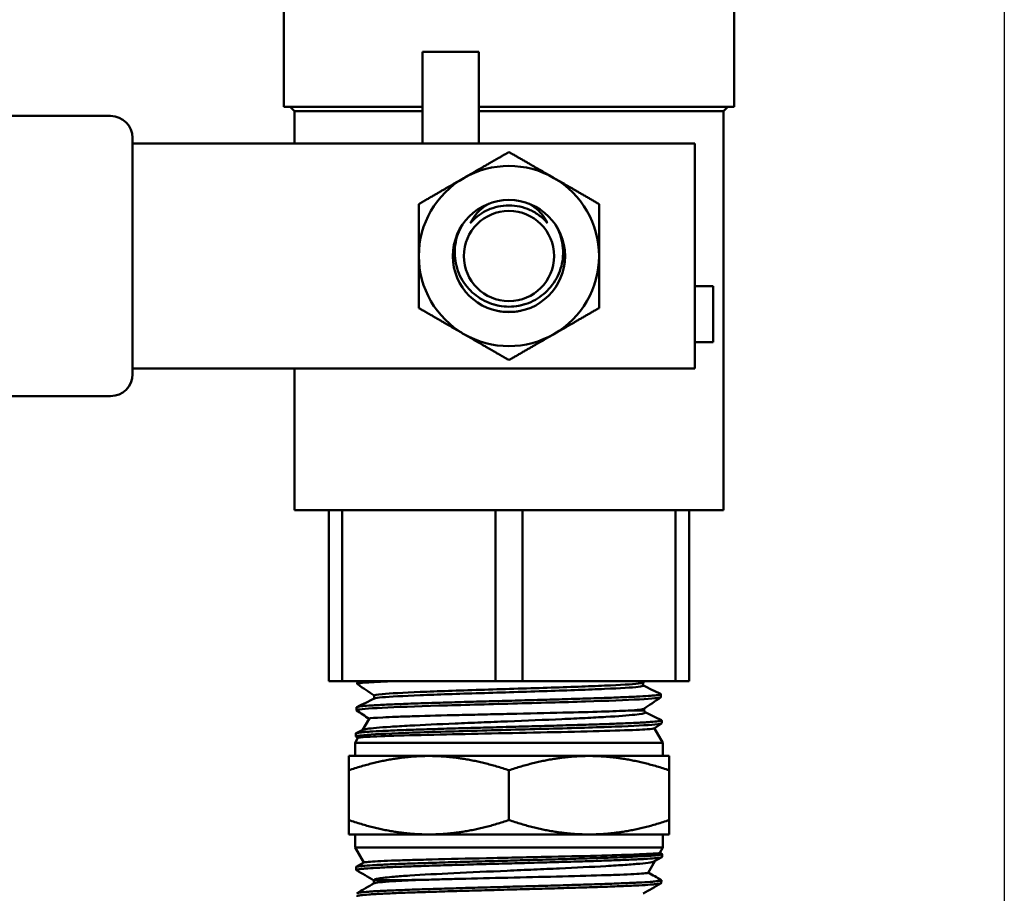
# Model space of a CAD drawing. Header units: inches. Extents: x 1 to 203, y 4 to 128.
# Tile 101 of 132: x 69.57 to 72.26, y 86.73 to 89.12. Entities that reach past the tile are written whole.
import ezdxf

# ---------------------------------------------------------------- set-up
doc = ezdxf.new("R2010")
doc.units = ezdxf.units.IN
doc.header["$LTSCALE"] = 6
doc.header["$MEASUREMENT"] = 0
doc.layers.add('Dimension (ANSI)', color=7, linetype='Continuous', lineweight=25)
doc.layers.add('Visible (ANSI)', color=7, linetype='Continuous', lineweight=50)
doc.styles.add('Note Text (ANSI)', font='tahoma.ttf')
doc.dimstyles.new('Default (ANSI)', dxfattribs={"dimscale": 6, "dimtxt": 0.12, "dimasz": 0.098425, "dimexe": 0.125, "dimexo": 0.0625, "dimgap": 0.031496, "dimtad": 0, "dimtih": 1, "dimtoh": 1, "dimrnd": 1e-08, "dimzin": 4, "dimdsep": 46, "dimtxsty": 'Note Text (ANSI)', "dimcen": 0.09, "dimdle": 0.393701, "dimclrd": 256, "dimclre": 256, "dimclrt": 256, "dimadec": 0, "dimazin": 1, "dimtfac": 1, "dimtofl": 0, "dimtmove": 0, "dimatfit": 3, "dimfxl": 1, "dimtolj": 1, "dimtzin": 4, "dimlwd": -1, "dimlwe": -1, "dimarcsym": 0})

# ---------------------------------------------------------------- blocks, each defined once
blk = doc.blocks.new('*D9')
at = {"layer": 'Defpoints', "color": 0, "transparency": 16777216}
for p in [(72.2623, 95.3583), (39.1068, 48.3913), (72.2623, 36.1078)]:
    blk.add_point(p, dxfattribs=at)
at = {"layer": 'Dimension (ANSI)', "transparency": 16777216}
for p, q in [((72.2623, 94.9833), (72.2623, 35.3578)), ((39.1068, 48.0163), (39.1068, 35.3578)), ((39.6973, 36.1078), (54.3041, 36.1078)), ((71.6717, 36.1078), (57.065, 36.1078))]:
    blk.add_line(p, q, dxfattribs=at)
for points in [[(39.6973, 36.2062), (39.6973, 36.0094), (39.1068, 36.1078)], [(71.6717, 36.2062), (71.6717, 36.0094), (72.2623, 36.1078)]]:
    blk.add_solid(points, dxfattribs=at)
at = {"layer": 'Dimension (ANSI)', "transparency": 16777216, "insert": (54.4931, 36.4828), "char_height": 0.72, "attachment_point": 1, "style": 'Note Text (ANSI)'}
blk.add_mtext('\\A1;33.16', dxfattribs=at)

msp = doc.modelspace()

# ---------------------------------------------------------------- linework, layer by layer
at = {"layer": 'Visible (ANSI)'}
for p, q in [((70.2948, 89.167), (70.2948, 88.8813)), ((71.5248, 89.167), (71.5248, 88.8813)), ((70.6742, 89.0312), (70.6742, 88.7812)), ((70.6742, 89.0312), (70.8279, 89.0312)), ((70.8279, 89.0312), (70.8279, 88.7812)), ((70.2948, 88.8813), (70.6742, 88.8813)), ((70.3243, 88.869), (70.3121, 88.8813)), ((70.8279, 88.8813), (71.5248, 88.8813)), ((71.4952, 88.869), (71.5075, 88.8813)), ((67.3553, 88.8562), (69.8224, 88.8562)), ((70.3243, 88.869), (70.6742, 88.869)), ((70.3243, 88.869), (70.3243, 88.7812)), ((70.8279, 88.869), (71.4952, 88.869)), ((71.4952, 88.869), (71.4952, 87.7798)), ((69.8824, 88.7962), (69.8824, 88.1512)), ((69.8824, 88.7812), (69.9472, 88.7812)), ((70.011, 88.7812), (69.9472, 88.7812)), ((70.011, 88.7812), (70.5477, 88.7812)), ((70.5477, 88.7812), (70.5535, 88.7812)), ((70.5535, 88.7812), (71.3073, 88.7812)), ((71.4173, 88.7812), (71.3073, 88.7812)), ((71.4173, 88.7812), (71.4173, 88.1662)), ((71.4673, 88.3918), (71.4173, 88.3918)), ((71.4673, 88.2381), (71.4673, 88.3918)), ((71.4673, 88.2381), (71.4173, 88.2381)), ((69.8824, 88.1662), (69.9472, 88.1662)), ((69.9472, 88.1662), (70.011, 88.1662)), ((70.011, 88.1662), (70.5477, 88.1662)), ((70.3243, 88.1662), (70.3243, 87.7798)), ((70.5535, 88.1662), (70.5477, 88.1662)), ((70.5535, 88.1662), (71.3073, 88.1662)), ((71.3073, 88.1662), (71.4173, 88.1662)), ((69.8224, 88.0912), (67.3553, 88.0912)), ((70.3243, 87.7798), (71.4952, 87.7798)), ((70.4178, 87.7798), (70.4178, 87.3127)), ((70.4546, 87.3127), (70.4546, 87.7798)), ((70.873, 87.7798), (70.873, 87.3127)), ((70.9466, 87.3127), (70.9466, 87.7798)), ((71.365, 87.7798), (71.365, 87.3127)), ((71.4018, 87.3127), (71.4018, 87.7798)), ((70.4178, 87.3127), (70.4546, 87.3127)), ((70.873, 87.3127), (70.4546, 87.3127)), ((70.4961, 87.3127), (70.4959, 87.3049)), ((70.873, 87.3127), (70.9466, 87.3127)), ((71.365, 87.3127), (70.9466, 87.3127)), ((71.2764, 87.3004), (71.2764, 87.3091)), ((71.365, 87.3127), (71.4018, 87.3127)), ((70.542, 87.2651), (70.542, 87.2736)), ((71.3245, 87.2771), (71.3248, 87.2692)), ((70.4939, 87.2414), (70.4937, 87.2335)), ((71.2787, 87.2327), (71.2787, 87.2377)), ((71.2787, 87.2327), (71.2816, 87.2276)), ((70.5279, 87.2103), (70.51, 87.1792)), ((71.3268, 87.2057), (71.327, 87.1978)), ((70.4924, 87.1706), (70.5109, 87.1797)), ((71.3263, 87.1971), (71.3066, 87.1837)), ((71.3069, 87.1839), (71.3298, 87.1442)), ((70.4977, 87.1579), (70.4898, 87.1442)), ((70.4917, 87.17), (70.4914, 87.162)), ((70.4976, 87.1577), (70.4918, 87.1616)), ((71.3298, 87.1442), (70.4898, 87.1442)), ((70.4898, 87.1442), (70.4898, 87.1085)), ((71.3298, 87.1442), (71.3298, 87.1085)), ((70.4723, 87.1085), (70.4723, 87.0694)), ((70.691, 87.1085), (70.4723, 87.1085)), ((71.1285, 87.1085), (70.691, 87.1085)), ((71.3473, 87.1085), (71.1285, 87.1085)), ((71.3473, 87.1085), (71.3473, 87.0694)), ((70.4723, 86.9333), (70.4723, 87.0694)), ((70.9098, 86.9333), (70.9098, 87.0694)), ((71.3473, 86.9333), (71.3473, 87.0694)), ((70.4723, 86.8942), (70.4723, 86.9333)), ((71.3473, 86.8942), (71.3473, 86.9333)), ((70.4723, 86.8942), (70.691, 86.8942)), ((70.4898, 86.8585), (70.4898, 86.8942)), ((70.691, 86.8942), (71.1285, 86.8942)), ((71.1285, 86.8942), (71.3473, 86.8942)), ((71.3298, 86.8585), (71.3298, 86.8942)), ((70.4898, 86.8585), (71.3298, 86.8585)), ((70.5136, 86.8173), (70.4898, 86.8585)), ((71.3216, 86.8443), (71.3298, 86.8585)), ((71.3274, 86.8323), (71.3076, 86.8208)), ((71.3217, 86.8446), (71.3276, 86.8411)), ((71.3279, 86.8328), (71.3281, 86.8406)), ((70.4928, 86.7971), (70.4926, 86.8049)), ((70.493, 86.8054), (70.5139, 86.8175)), ((71.2901, 86.7898), (71.3083, 86.8213)), ((70.5412, 86.7606), (70.5412, 86.7692)), ((71.3256, 86.7614), (71.3259, 86.7692))]:
    msp.add_line(p, q, dxfattribs=at)
for radius in [0.1532, 0.1232]:
    msp.add_circle((70.9098, 88.4737), radius, dxfattribs=at)
for centre, radius, start, end in [((69.8224, 88.7962), 0.06, 0, 90), ((70.9098, 88.4737), 0.246, 60, 120), ((70.9098, 88.4737), 0.246, 120, 180), ((70.9098, 88.4737), 0.246, 0, 60), ((70.9098, 88.4737), 0.246, 180, 240), ((70.9098, 88.4737), 0.246, 300, 0), ((70.9098, 88.4737), 0.246, 240, 300), ((69.8224, 88.1512), 0.06, 270, 0)]:
    msp.add_arc(centre, radius, start, end, dxfattribs=at)
msp.add_ellipse((70.9098, 88.4733), major_axis=(0.1389, 0), ratio=0.994843, start_param=4.412574, end_param=5.012204, dxfattribs=at)
for points, weights in [([(70.7868, 88.6867), (70.8439, 88.7197), (70.9098, 88.7577)], [1.87889902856, 1.87889902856, 1.74400014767]), ([(70.9098, 88.7577), (70.9757, 88.7197), (71.0328, 88.6867)], [1.74400014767, 1.87889902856, 1.87889902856]), ([(70.6638, 88.6157), (70.7297, 88.6538), (70.7868, 88.6867)], [1.74400014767, 1.87889902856, 1.87889902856]), ([(71.0328, 88.6867), (71.0899, 88.6538), (71.1558, 88.6157)], [1.87889902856, 1.87889902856, 1.74400014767]), ([(70.6638, 88.4737), (70.6638, 88.5396), (70.6638, 88.6157)], [1.87889902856, 1.87889902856, 1.74400014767]), ([(71.1558, 88.6157), (71.1558, 88.5396), (71.1558, 88.4737)], [1.74400014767, 1.87889902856, 1.87889902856]), ([(70.6638, 88.3317), (70.6638, 88.4078), (70.6638, 88.4737)], [1.74400014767, 1.87889902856, 1.87889902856]), ([(71.1558, 88.4737), (71.1558, 88.4078), (71.1558, 88.3317)], [1.87889902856, 1.87889902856, 1.74400014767]), ([(70.7868, 88.2606), (70.7297, 88.2936), (70.6638, 88.3317)], [1.87889902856, 1.87889902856, 1.74400014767]), ([(71.1558, 88.3317), (71.0899, 88.2936), (71.0328, 88.2606)], [1.74400014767, 1.87889902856, 1.87889902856]), ([(70.9098, 88.1896), (70.8439, 88.2277), (70.7868, 88.2606)], [1.74400014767, 1.87889902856, 1.87889902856]), ([(71.0328, 88.2606), (70.9757, 88.2277), (70.9098, 88.1896)], [1.87889902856, 1.87889902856, 1.74400014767]), ([(70.691, 87.1085), (70.5895, 87.1085), (70.4723, 87.0694)], [1.50210825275, 1.50210825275, 1.39426173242]), ([(70.9098, 87.0694), (70.7926, 87.1085), (70.691, 87.1085)], [1.39426173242, 1.50210825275, 1.50210825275]), ([(71.1285, 87.1085), (71.027, 87.1085), (70.9098, 87.0694)], [1.50210825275, 1.50210825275, 1.39426173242]), ([(71.3473, 87.0694), (71.2301, 87.1085), (71.1285, 87.1085)], [1.39426173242, 1.50210825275, 1.50210825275]), ([(70.4723, 86.9333), (70.5895, 86.8942), (70.691, 86.8942)], [1.39426173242, 1.50210825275, 1.50210825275]), ([(70.691, 86.8942), (70.7926, 86.8942), (70.9098, 86.9333)], [1.50210825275, 1.50210825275, 1.39426173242]), ([(70.9098, 86.9333), (71.027, 86.8942), (71.1285, 86.8942)], [1.39426173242, 1.50210825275, 1.50210825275]), ([(71.1285, 86.8942), (71.2301, 86.8942), (71.3473, 86.9333)], [1.50210825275, 1.50210825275, 1.39426173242])]:
    msp.add_rational_spline(points, weights, degree=2, dxfattribs=at)
for points, knots in [([(70.8044, 88.5633), (70.8064, 88.5674), (70.8086, 88.5713), (70.8211, 88.591), (70.8357, 88.6057), (70.8535, 88.616), (70.8541, 88.6163), (70.8546, 88.6167)], [0.6268768, 0.6268768, 0.6268768, 0.6268768, 0.6612153, 0.6612153, 0.8098286, 0.8098286, 0.8145288, 0.8145288, 0.8145288, 0.8145288]), ([(70.9098, 88.612), (70.8998, 88.612), (70.8897, 88.6109), (70.88, 88.6088), (70.8703, 88.6066), (70.8608, 88.6034), (70.8517, 88.5992), (70.8426, 88.595), (70.8341, 88.5899), (70.8262, 88.5839), (70.8182, 88.5779), (70.8108, 88.5709), (70.8044, 88.5633)], [0.010410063, 0.010410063, 0.010410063, 0.010410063, 0.011168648, 0.011168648, 0.011168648, 0.011927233, 0.011927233, 0.011927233, 0.012685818, 0.012685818, 0.012685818, 0.013444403, 0.013444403, 0.013444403, 0.013444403]), ([(71.0152, 88.5633), (71.0087, 88.5709), (71.0015, 88.5777), (70.9935, 88.5838), (70.9855, 88.5899), (70.9768, 88.5951), (70.9678, 88.5992), (70.9588, 88.6034), (70.9492, 88.6066), (70.9394, 88.6088), (70.9297, 88.6109), (70.9198, 88.612), (70.9098, 88.612)], [0.007371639, 0.007371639, 0.007371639, 0.007371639, 0.008131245, 0.008131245, 0.008131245, 0.008890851, 0.008890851, 0.008890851, 0.009650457, 0.009650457, 0.009650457, 0.010410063, 0.010410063, 0.010410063, 0.010410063]), ([(70.965, 88.6167), (70.9655, 88.6163), (70.9661, 88.616), (70.9839, 88.6057), (70.9985, 88.591), (71.011, 88.5713), (71.0132, 88.5674), (71.0152, 88.5633)], [1.1023548, 1.1023548, 1.1023548, 1.1023548, 1.1070551, 1.1070551, 1.2556683, 1.2556683, 1.2900068, 1.2900068, 1.2900068, 1.2900068]), ([(70.7825, 88.559), (70.7777, 88.5508), (70.7735, 88.5421), (70.7636, 88.514), (70.761, 88.4936), (70.7632, 88.4565), (70.7679, 88.4374), (70.7845, 88.4025), (70.7963, 88.3868), (70.8226, 88.3626), (70.8386, 88.3524), (70.8735, 88.3388), (70.8922, 88.3354), (70.9098, 88.3354)], [-1.8930066, -1.8930066, -1.8930066, -1.8930066, -1.8238858, -1.8238858, -1.6787249, -1.6787249, -1.540305, -1.540305, -1.4018851, -1.4018851, -1.2681689, -1.2681689, -1.1344528, -1.1344528, -1.1344528, -1.1344528]), ([(70.9098, 88.3354), (70.9272, 88.3354), (70.9459, 88.3387), (70.9805, 88.3521), (70.9965, 88.3623), (71.0227, 88.3862), (71.0346, 88.4018), (71.0514, 88.4366), (71.0562, 88.4556), (71.0586, 88.4927), (71.0561, 88.5132), (71.0462, 88.5416), (71.042, 88.5506), (71.0371, 88.559)], [0, 0, 0, 0, 0.1327538, 0.1327538, 0.2655076, 0.2655076, 0.4037366, 0.4037366, 0.5419656, 0.5419656, 0.687624, 0.687624, 0.7584938, 0.7584938, 0.7584938, 0.7584938]), ([(70.542, 87.2736), (70.542, 87.275), (70.5495, 87.2763), (70.5853, 87.2795), (70.6213, 87.2814), (70.7143, 87.2852), (70.7711, 87.2872), (70.8917, 87.291), (70.9552, 87.2929), (71.0734, 87.2967), (71.1278, 87.2986), (71.2143, 87.3024), (71.2462, 87.3043), (71.2703, 87.3071), (71.2748, 87.308), (71.276, 87.3088)], [0.33301135, 0.33301135, 0.33301135, 0.33301135, 0.33796348, 0.33796348, 0.34508215, 0.34508215, 0.35220082, 0.35220082, 0.35931949, 0.35931949, 0.36643817, 0.36643817, 0.37355684, 0.37355684, 0.37677973, 0.37677973, 0.37677973, 0.37677973]), ([(70.5428, 87.2654), (70.545, 87.2665), (70.5522, 87.2676), (70.5853, 87.2706), (70.6213, 87.2725), (70.7143, 87.2763), (70.7711, 87.2782), (70.8917, 87.282), (70.9552, 87.284), (71.0734, 87.2878), (71.1278, 87.2897), (71.2143, 87.2935), (71.2462, 87.2954), (71.2719, 87.2984), (71.2764, 87.2994), (71.2764, 87.3004)], [0.33391917, 0.33391917, 0.33391917, 0.33391917, 0.33796348, 0.33796348, 0.34508215, 0.34508215, 0.35220082, 0.35220082, 0.35931949, 0.35931949, 0.36643817, 0.36643817, 0.37355684, 0.37355684, 0.37743192, 0.37743192, 0.37743192, 0.37743192]), ([(71.3238, 87.2778), (71.3245, 87.2775), (71.3247, 87.2772), (71.3244, 87.2768), (71.3239, 87.2762), (71.3213, 87.2756), (71.3168, 87.2749), (71.3146, 87.2746), (71.3118, 87.2743), (71.3085, 87.274), (71.3053, 87.2737), (71.3016, 87.2733), (71.2974, 87.273), (71.2891, 87.2724), (71.279, 87.2717), (71.2671, 87.2711), (71.2611, 87.2707), (71.2546, 87.2704), (71.2478, 87.2701), (71.241, 87.2698), (71.2338, 87.2695), (71.2262, 87.2692), (71.2111, 87.2685), (71.1945, 87.2679), (71.1765, 87.2672), (71.1675, 87.2669), (71.158, 87.2666), (71.1484, 87.2662), (71.1388, 87.2659), (71.1289, 87.2656), (71.1188, 87.2653), (71.0986, 87.2646), (71.0775, 87.264), (71.0555, 87.2634), (71.0444, 87.2631), (71.0331, 87.2627), (71.0218, 87.2624), (71.0105, 87.2621), (70.9991, 87.2618), (70.9876, 87.2614), (70.9646, 87.2608), (70.9414, 87.2601), (70.9178, 87.2595), (70.906, 87.2592), (70.8941, 87.2588), (70.8824, 87.2585), (70.8706, 87.2582), (70.859, 87.2579), (70.8474, 87.2576), (70.8243, 87.257), (70.8015, 87.2563), (70.7792, 87.2557), (70.768, 87.2553), (70.7569, 87.255), (70.746, 87.2547), (70.7352, 87.2543), (70.7247, 87.254), (70.7143, 87.2537), (70.6937, 87.2531), (70.674, 87.2524), (70.6554, 87.2518), (70.6461, 87.2515), (70.637, 87.2512), (70.6283, 87.2508), (70.6196, 87.2505), (70.6114, 87.2502), (70.6035, 87.2499), (70.5876, 87.2492), (70.5733, 87.2486), (70.5605, 87.2479), (70.5541, 87.2476), (70.5481, 87.2473), (70.5426, 87.247), (70.537, 87.2467), (70.532, 87.2463), (70.5274, 87.246), (70.5182, 87.2454), (70.5108, 87.2447), (70.5054, 87.2441), (70.5026, 87.2438), (70.5003, 87.2434), (70.4986, 87.2431), (70.4968, 87.2428), (70.4956, 87.2425), (70.4948, 87.2421), (70.4942, 87.2419), (70.4939, 87.2417), (70.4939, 87.2414)], [0.73250849, 0.73250849, 0.73250849, 0.73250849, 0.734375, 0.734375, 0.734375, 0.73828125, 0.73828125, 0.73828125, 0.74023437, 0.74023437, 0.74023437, 0.7421875, 0.7421875, 0.7421875, 0.74609375, 0.74609375, 0.74609375, 0.74804687, 0.74804687, 0.74804687, 0.75, 0.75, 0.75, 0.75390625, 0.75390625, 0.75390625, 0.75585937, 0.75585937, 0.75585937, 0.7578125, 0.7578125, 0.7578125, 0.76171875, 0.76171875, 0.76171875, 0.76367187, 0.76367187, 0.76367187, 0.765625, 0.765625, 0.765625, 0.76953125, 0.76953125, 0.76953125, 0.77148437, 0.77148437, 0.77148437, 0.7734375, 0.7734375, 0.7734375, 0.77734375, 0.77734375, 0.77734375, 0.77929687, 0.77929687, 0.77929687, 0.78125, 0.78125, 0.78125, 0.78515625, 0.78515625, 0.78515625, 0.78710937, 0.78710937, 0.78710937, 0.7890625, 0.7890625, 0.7890625, 0.79296875, 0.79296875, 0.79296875, 0.79492187, 0.79492187, 0.79492187, 0.796875, 0.796875, 0.796875, 0.80078125, 0.80078125, 0.80078125, 0.80273437, 0.80273437, 0.80273437, 0.8046875, 0.8046875, 0.8046875, 0.80618012, 0.80618012, 0.80618012, 0.80618012]), ([(71.2354, 87.2324), (71.2166, 87.2314), (71.1919, 87.2306), (71.1318, 87.2287), (71.0963, 87.2277), (71.0119, 87.2257), (70.9626, 87.2245), (70.8891, 87.2229), (70.8655, 87.2224), (70.819, 87.2213), (70.7963, 87.2208), (70.7292, 87.2192), (70.6878, 87.2182), (70.634, 87.2166), (70.6174, 87.216), (70.5883, 87.2149), (70.5758, 87.2144), (70.5436, 87.2128), (70.5309, 87.2117), (70.5281, 87.2105), (70.528, 87.2104), (70.5279, 87.2103)], [-10.493921, -10.493921, -10.493921, -10.493921, -10.176194, -10.176194, -9.844364, -9.844364, -9.456782, -9.456782, -9.273257, -9.273257, -9.090635, -9.090635, -8.717218, -8.717218, -8.524425, -8.524425, -8.336682, -8.336682, -7.942487, -7.942487, -7.904651, -7.904651, -7.904651, -7.904651]), ([(71.2787, 87.2327), (71.2787, 87.2326), (71.2784, 87.2326), (71.2759, 87.2326), (71.2717, 87.2326), (71.2579, 87.2326), (71.2479, 87.2324), (71.2354, 87.2324)], [-0.4582693, -0.4582693, -0.4582693, -0.4582693, -0.390651, -0.390651, -0.2036616, -0.2036616, 0, 0, 0, 0]), ([(71.3261, 87.2063), (71.3266, 87.2061), (71.3268, 87.2059), (71.3267, 87.2056), (71.3267, 87.2053), (71.3261, 87.205), (71.325, 87.2047), (71.3239, 87.2044), (71.3224, 87.204), (71.3203, 87.2037), (71.3163, 87.2031), (71.3103, 87.2024), (71.3023, 87.2018), (71.2983, 87.2015), (71.2939, 87.2011), (71.289, 87.2008), (71.2841, 87.2005), (71.2788, 87.2002), (71.273, 87.1999), (71.2616, 87.1993), (71.2484, 87.1986), (71.2335, 87.1979), (71.2261, 87.1976), (71.2182, 87.1973), (71.2101, 87.197), (71.2019, 87.1967), (71.1934, 87.1963), (71.1847, 87.196), (71.1671, 87.1954), (71.1483, 87.1948), (71.1282, 87.1941), (71.1181, 87.1938), (71.1077, 87.1935), (71.0972, 87.1932), (71.0868, 87.1928), (71.0761, 87.1925), (71.0652, 87.1922), (71.0436, 87.1915), (71.0212, 87.1909), (70.9981, 87.1903), (70.9866, 87.19), (70.9749, 87.1896), (70.9632, 87.1893), (70.9516, 87.189), (70.9399, 87.1887), (70.9283, 87.1884), (70.9049, 87.1877), (70.8815, 87.1871), (70.8581, 87.1864), (70.8464, 87.1861), (70.8347, 87.1858), (70.8232, 87.1855), (70.8117, 87.1851), (70.8003, 87.1848), (70.7891, 87.1845), (70.7668, 87.1839), (70.745, 87.1833), (70.7238, 87.1826), (70.7133, 87.1823), (70.7029, 87.182), (70.6928, 87.1817), (70.6828, 87.1813), (70.673, 87.181), (70.6636, 87.1807), (70.6447, 87.18), (70.627, 87.1794), (70.6105, 87.1788), (70.6022, 87.1784), (70.5943, 87.1781), (70.5869, 87.1778), (70.5794, 87.1775), (70.5723, 87.1772), (70.5657, 87.1769), (70.5524, 87.1762), (70.5408, 87.1756), (70.5308, 87.1749), (70.5258, 87.1746), (70.5213, 87.1743), (70.5172, 87.174), (70.5132, 87.1736), (70.5096, 87.1733), (70.5065, 87.173), (70.5004, 87.1724), (70.4961, 87.1718), (70.4937, 87.1711), (70.4926, 87.1708), (70.4919, 87.1705), (70.4917, 87.1702), (70.4917, 87.1701), (70.4917, 87.1701), (70.4917, 87.17)], [0.87748602, 0.87748602, 0.87748602, 0.87748602, 0.87890625, 0.87890625, 0.87890625, 0.88085937, 0.88085937, 0.88085937, 0.8828125, 0.8828125, 0.8828125, 0.88671875, 0.88671875, 0.88671875, 0.88867187, 0.88867187, 0.88867187, 0.890625, 0.890625, 0.890625, 0.89453125, 0.89453125, 0.89453125, 0.89648437, 0.89648437, 0.89648437, 0.8984375, 0.8984375, 0.8984375, 0.90234375, 0.90234375, 0.90234375, 0.90429687, 0.90429687, 0.90429687, 0.90625, 0.90625, 0.90625, 0.91015625, 0.91015625, 0.91015625, 0.91210937, 0.91210937, 0.91210937, 0.9140625, 0.9140625, 0.9140625, 0.91796875, 0.91796875, 0.91796875, 0.91992187, 0.91992187, 0.91992187, 0.921875, 0.921875, 0.921875, 0.92578125, 0.92578125, 0.92578125, 0.92773437, 0.92773437, 0.92773437, 0.9296875, 0.9296875, 0.9296875, 0.93359375, 0.93359375, 0.93359375, 0.93554687, 0.93554687, 0.93554687, 0.9375, 0.9375, 0.9375, 0.94140625, 0.94140625, 0.94140625, 0.94335937, 0.94335937, 0.94335937, 0.9453125, 0.9453125, 0.9453125, 0.94921875, 0.94921875, 0.94921875, 0.95117187, 0.95117187, 0.95117187, 0.95148496, 0.95148496, 0.95148496, 0.95148496]), ([(70.5109, 87.1797), (70.5128, 87.1806), (70.5167, 87.1815), (70.5352, 87.1843), (70.5567, 87.1863), (70.6017, 87.1893), (70.6194, 87.1903), (70.6752, 87.1932), (70.7172, 87.1952), (70.7857, 87.1981), (70.8094, 87.1991), (70.8575, 87.201), (70.8818, 87.202), (70.957, 87.2051), (71.0074, 87.2071), (71.0766, 87.2102), (71.098, 87.2112), (71.1384, 87.2132), (71.1574, 87.2142), (71.2084, 87.2171), (71.2351, 87.2192), (71.2707, 87.223), (71.2802, 87.2249), (71.2818, 87.227), (71.2818, 87.2273), (71.2816, 87.2276)], [-3.347272, -3.347272, -3.347272, -3.347272, -3.171393, -3.171393, -2.794452, -2.794452, -2.59413, -2.59413, -2.22272, -2.22272, -2.035861, -2.035861, -1.850724, -1.850724, -1.46282, -1.46282, -1.277901, -1.277901, -1.089488, -1.089488, -0.722278, -0.722278, -0.37739, -0.37739, -0.325641, -0.325641, -0.325641, -0.325641]), ([(71.3066, 87.1837), (71.3054, 87.1829), (71.299, 87.1821), (71.2797, 87.1808), (71.2697, 87.1803), (71.232, 87.1787), (71.1975, 87.1775), (71.114, 87.1754), (71.066, 87.1742), (70.965, 87.1721), (70.913, 87.1711), (70.8132, 87.1689), (70.766, 87.168), (70.674, 87.1659), (70.631, 87.1647), (70.5604, 87.1626), (70.5336, 87.1614), (70.5092, 87.1598), (70.5036, 87.1593), (70.4988, 87.1585), (70.4978, 87.1582), (70.4977, 87.1579)], [-4.688322, -4.688322, -4.688322, -4.688322, -4.398826, -4.398826, -4.204036, -4.204036, -3.794617, -3.794617, -3.384564, -3.384564, -2.988215, -2.988215, -2.612578, -2.612578, -2.194348, -2.194348, -1.776934, -1.776934, -1.577381, -1.577381, -1.464273, -1.464273, -1.464273, -1.464273]), ([(71.3276, 86.8411), (71.3282, 86.8408), (71.3282, 86.8405), (71.3279, 86.8403), (71.3276, 86.8399), (71.3267, 86.8396), (71.3254, 86.8393), (71.3228, 86.8387), (71.3183, 86.8381), (71.3117, 86.8374), (71.3085, 86.8371), (71.3047, 86.8368), (71.3006, 86.8365), (71.2964, 86.8362), (71.2918, 86.8358), (71.2867, 86.8355), (71.2766, 86.8349), (71.2648, 86.8342), (71.2512, 86.8336), (71.2444, 86.8333), (71.2372, 86.833), (71.2297, 86.8326), (71.2221, 86.8323), (71.2143, 86.832), (71.2061, 86.8317), (71.1896, 86.8311), (71.1719, 86.8304), (71.1527, 86.8298), (71.1432, 86.8295), (71.1333, 86.8291), (71.1232, 86.8288), (71.1131, 86.8285), (71.1029, 86.8282), (71.0924, 86.8279), (71.0715, 86.8272), (71.0497, 86.8266), (71.0272, 86.826), (71.0159, 86.8257), (71.0044, 86.8254), (70.9929, 86.825), (70.9814, 86.8247), (70.9699, 86.8244), (70.9582, 86.8241), (70.9466, 86.8237), (70.9349, 86.8234), (70.9232, 86.8231), (70.9114, 86.8228), (70.8996, 86.8224), (70.8879, 86.8221), (70.8646, 86.8215), (70.8415, 86.8209), (70.8188, 86.8203), (70.8074, 86.8199), (70.7961, 86.8196), (70.7849, 86.8193), (70.7737, 86.819), (70.7626, 86.8187), (70.7518, 86.8183), (70.7301, 86.8177), (70.7094, 86.817), (70.6896, 86.8164), (70.6797, 86.8161), (70.6701, 86.8158), (70.6607, 86.8155), (70.6512, 86.8152), (70.6421, 86.8148), (70.6333, 86.8145), (70.6158, 86.8139), (70.5997, 86.8133), (70.5851, 86.8126), (70.5778, 86.8123), (70.5708, 86.812), (70.5642, 86.8116), (70.5577, 86.8113), (70.5515, 86.811), (70.5457, 86.8107), (70.5343, 86.81), (70.5247, 86.8094), (70.5168, 86.8088), (70.5129, 86.8085), (70.5095, 86.8082), (70.5065, 86.8079), (70.5035, 86.8075), (70.5009, 86.8072), (70.4989, 86.8069), (70.4948, 86.8062), (70.4927, 86.8056), (70.4926, 86.805), (70.4926, 86.8049), (70.4926, 86.8049), (70.4926, 86.8049)], [0.03139816, 0.03139816, 0.03139816, 0.03139816, 0.03320312, 0.03320312, 0.03320312, 0.03515625, 0.03515625, 0.03515625, 0.0390625, 0.0390625, 0.0390625, 0.04101562, 0.04101562, 0.04101562, 0.04296875, 0.04296875, 0.04296875, 0.046875, 0.046875, 0.046875, 0.04882812, 0.04882812, 0.04882812, 0.05078125, 0.05078125, 0.05078125, 0.0546875, 0.0546875, 0.0546875, 0.05664062, 0.05664062, 0.05664062, 0.05859375, 0.05859375, 0.05859375, 0.0625, 0.0625, 0.0625, 0.06445312, 0.06445312, 0.06445312, 0.06640625, 0.06640625, 0.06640625, 0.06835937, 0.06835937, 0.06835937, 0.0703125, 0.0703125, 0.0703125, 0.07421875, 0.07421875, 0.07421875, 0.07617187, 0.07617187, 0.07617187, 0.078125, 0.078125, 0.078125, 0.08203125, 0.08203125, 0.08203125, 0.08398437, 0.08398437, 0.08398437, 0.0859375, 0.0859375, 0.0859375, 0.08984375, 0.08984375, 0.08984375, 0.09179687, 0.09179687, 0.09179687, 0.09375, 0.09375, 0.09375, 0.09765625, 0.09765625, 0.09765625, 0.09960937, 0.09960937, 0.09960937, 0.1015625, 0.1015625, 0.1015625, 0.10546875, 0.10546875, 0.10546875, 0.10564759, 0.10564759, 0.10564759, 0.10564759]), ([(70.4932, 86.7966), (70.4929, 86.7968), (70.4927, 86.7971), (70.4928, 86.7973), (70.4932, 86.7979), (70.4955, 86.7986), (70.4997, 86.7992), (70.5018, 86.7995), (70.5043, 86.7999), (70.5074, 86.8002), (70.5105, 86.8005), (70.5141, 86.8008), (70.5181, 86.8011), (70.5261, 86.8018), (70.5359, 86.8024), (70.5475, 86.803), (70.5532, 86.8033), (70.5594, 86.8036), (70.566, 86.804), (70.5726, 86.8043), (70.5797, 86.8046), (70.5872, 86.805), (70.6021, 86.8056), (70.6183, 86.8062), (70.6358, 86.8069), (70.6446, 86.8072), (70.6537, 86.8075), (70.6631, 86.8078), (70.6726, 86.8081), (70.6824, 86.8084), (70.6924, 86.8087), (70.7125, 86.8094), (70.7333, 86.81), (70.7549, 86.8107), (70.7657, 86.811), (70.7767, 86.8113), (70.7879, 86.8116), (70.799, 86.812), (70.8105, 86.8123), (70.822, 86.8126), (70.8449, 86.8132), (70.868, 86.8138), (70.8913, 86.8145), (70.9029, 86.8148), (70.9146, 86.8151), (70.9262, 86.8154), (70.9379, 86.8158), (70.9497, 86.8161), (70.9614, 86.8164), (70.9847, 86.8171), (71.0075, 86.8177), (71.0298, 86.8183), (71.0409, 86.8186), (71.052, 86.8189), (71.0628, 86.8193), (71.0737, 86.8196), (71.0845, 86.8199), (71.0951, 86.8202), (71.1162, 86.8208), (71.1362, 86.8215), (71.1552, 86.8221), (71.1647, 86.8225), (71.174, 86.8228), (71.1829, 86.8231), (71.1918, 86.8234), (71.2003, 86.8238), (71.2085, 86.8241), (71.2248, 86.8247), (71.2396, 86.8253), (71.253, 86.8259), (71.2596, 86.8262), (71.266, 86.8266), (71.2719, 86.8269), (71.2777, 86.8272), (71.2832, 86.8275), (71.2881, 86.8279), (71.298, 86.8285), (71.3061, 86.8292), (71.3124, 86.8298), (71.3156, 86.8301), (71.3183, 86.8304), (71.3205, 86.8307), (71.3227, 86.831), (71.3244, 86.8313), (71.3256, 86.8317), (71.3271, 86.832), (71.3279, 86.8324), (71.3279, 86.8328)], [0.87752237, 0.87752237, 0.87752237, 0.87752237, 0.87890625, 0.87890625, 0.87890625, 0.8828125, 0.8828125, 0.8828125, 0.88476563, 0.88476563, 0.88476563, 0.88671875, 0.88671875, 0.88671875, 0.890625, 0.890625, 0.890625, 0.89257813, 0.89257813, 0.89257813, 0.89453125, 0.89453125, 0.89453125, 0.8984375, 0.8984375, 0.8984375, 0.90039063, 0.90039063, 0.90039063, 0.90234375, 0.90234375, 0.90234375, 0.90625, 0.90625, 0.90625, 0.90820313, 0.90820313, 0.90820313, 0.91015625, 0.91015625, 0.91015625, 0.9140625, 0.9140625, 0.9140625, 0.91601563, 0.91601563, 0.91601563, 0.91796875, 0.91796875, 0.91796875, 0.921875, 0.921875, 0.921875, 0.92382812, 0.92382812, 0.92382812, 0.92578125, 0.92578125, 0.92578125, 0.9296875, 0.9296875, 0.9296875, 0.93164062, 0.93164062, 0.93164062, 0.93359375, 0.93359375, 0.93359375, 0.9375, 0.9375, 0.9375, 0.93945312, 0.93945312, 0.93945312, 0.94140625, 0.94140625, 0.94140625, 0.9453125, 0.9453125, 0.9453125, 0.94726562, 0.94726562, 0.94726562, 0.94921875, 0.94921875, 0.94921875, 0.95163761, 0.95163761, 0.95163761, 0.95163761]), ([(71.3216, 86.8443), (71.3216, 86.8443), (71.3215, 86.8442), (71.3199, 86.8431), (71.3095, 86.8421), (71.2799, 86.8405), (71.2666, 86.8399), (71.2233, 86.8382), (71.1888, 86.8372), (71.1062, 86.835), (71.0582, 86.834), (70.9553, 86.8317), (70.9011, 86.8305), (70.7955, 86.8283), (70.7452, 86.8271), (70.6786, 86.8254), (70.6585, 86.8248), (70.6211, 86.8237), (70.6041, 86.8232), (70.5604, 86.8215), (70.5392, 86.8205), (70.5199, 86.8188), (70.5157, 86.8182), (70.5141, 86.8176), (70.514, 86.8176), (70.5139, 86.8175)], [-8.526875, -8.526875, -8.526875, -8.526875, -8.50735, -8.50735, -8.129535, -8.129535, -7.915593, -7.915593, -7.542631, -7.542631, -7.146374, -7.146374, -6.738514, -6.738514, -6.331589, -6.331589, -6.137458, -6.137458, -5.941043, -5.941043, -5.566693, -5.566693, -5.36216, -5.36216, -5.344909, -5.344909, -5.344909, -5.344909]), ([(70.5413, 86.7695), (70.5412, 86.771), (70.5455, 86.7725), (70.5636, 86.7756), (70.5779, 86.7771), (70.6088, 86.7798), (70.623, 86.7809), (70.6746, 86.7843), (70.7164, 86.7864), (70.8051, 86.7908), (70.8547, 86.7929), (70.9297, 86.7962), (70.9541, 86.7973), (71.002, 86.7995), (71.0254, 86.8005), (71.0915, 86.8035), (71.1351, 86.8056), (71.1939, 86.809), (71.2115, 86.81), (71.2424, 86.8122), (71.2557, 86.8133), (71.2914, 86.8167), (71.304, 86.8188), (71.3076, 86.8208)], [-4.16058, -4.16058, -4.16058, -4.16058, -3.987124, -3.987124, -3.799979, -3.799979, -3.676121, -3.676121, -3.396232, -3.396232, -3.095043, -3.095043, -2.949605, -2.949605, -2.806091, -2.806091, -2.532015, -2.532015, -2.397064, -2.397064, -2.266558, -2.266558, -1.98068, -1.98068, -1.98068, -1.98068]), ([(71.2901, 86.7898), (71.2901, 86.7897), (71.2898, 86.7895), (71.2862, 86.7882), (71.273, 86.7871), (71.2399, 86.7854), (71.2272, 86.7848), (71.1977, 86.7837), (71.1811, 86.7831), (71.1268, 86.7815), (71.0849, 86.7804), (70.9968, 86.7782), (70.9519, 86.7772), (70.8619, 86.7751), (70.8176, 86.774), (70.7565, 86.7725), (70.7377, 86.772), (70.7004, 86.771), (70.682, 86.7704), (70.6651, 86.7699)], [-2.191543, -2.191543, -2.191543, -2.191543, -2.142327, -2.142327, -1.757999, -1.757999, -1.573838, -1.573838, -1.38771, -1.38771, -1.019981, -1.019981, -0.676411, -0.676411, -0.334688, -0.334688, -0.174571, -0.174571, 0, 0, 0, 0]), ([(71.3254, 86.7697), (71.3255, 86.7697), (71.3256, 86.7696), (71.3256, 86.7696), (71.326, 86.7693), (71.326, 86.769), (71.3254, 86.7686), (71.3242, 86.768), (71.3211, 86.7674), (71.3161, 86.7667), (71.3136, 86.7664), (71.3106, 86.7661), (71.3072, 86.7657), (71.3037, 86.7654), (71.2997, 86.7651), (71.2953, 86.7648), (71.2864, 86.7641), (71.2759, 86.7635), (71.2636, 86.7629), (71.2575, 86.7626), (71.251, 86.7623), (71.244, 86.7619), (71.237, 86.7616), (71.2295, 86.7613), (71.2218, 86.761), (71.2063, 86.7603), (71.1894, 86.7597), (71.1713, 86.759), (71.1623, 86.7587), (71.1529, 86.7584), (71.1432, 86.7581), (71.1335, 86.7578), (71.1234, 86.7575), (71.1132, 86.7571), (71.0927, 86.7565), (71.0715, 86.7559), (71.0496, 86.7552), (71.0386, 86.7549), (71.0275, 86.7546), (71.0161, 86.7542), (71.0048, 86.7539), (70.9933, 86.7536), (70.9817, 86.7533), (70.9586, 86.7526), (70.9354, 86.752), (70.9121, 86.7514), (70.9005, 86.7511), (70.8888, 86.7508), (70.8771, 86.7504), (70.8655, 86.7501), (70.8537, 86.7498), (70.8421, 86.7494), (70.819, 86.7488), (70.7964, 86.7482), (70.7744, 86.7475), (70.7634, 86.7472), (70.7526, 86.7469), (70.7419, 86.7466), (70.7312, 86.7463), (70.7206, 86.746), (70.7103, 86.7456), (70.6897, 86.745), (70.6703, 86.7443), (70.6521, 86.7437), (70.6429, 86.7434), (70.6341, 86.743), (70.6256, 86.7427), (70.617, 86.7424), (70.6088, 86.7421), (70.6009, 86.7418), (70.5853, 86.7411), (70.5712, 86.7405), (70.5588, 86.7399), (70.5526, 86.7396), (70.5468, 86.7392), (70.5414, 86.7389), (70.536, 86.7386), (70.531, 86.7383), (70.5265, 86.7379), (70.5175, 86.7373), (70.5104, 86.7366), (70.5053, 86.736), (70.5027, 86.7357), (70.5005, 86.7354), (70.4989, 86.7351), (70.4972, 86.7348), (70.4961, 86.7344), (70.4954, 86.7341), (70.495, 86.7339), (70.4948, 86.7337), (70.4948, 86.7335)], [0.17749031, 0.17749031, 0.17749031, 0.17749031, 0.17773437, 0.17773437, 0.17773437, 0.1796875, 0.1796875, 0.1796875, 0.18359375, 0.18359375, 0.18359375, 0.18554687, 0.18554687, 0.18554687, 0.1875, 0.1875, 0.1875, 0.19140625, 0.19140625, 0.19140625, 0.19335937, 0.19335937, 0.19335937, 0.1953125, 0.1953125, 0.1953125, 0.19921875, 0.19921875, 0.19921875, 0.20117187, 0.20117187, 0.20117187, 0.203125, 0.203125, 0.203125, 0.20703125, 0.20703125, 0.20703125, 0.20898437, 0.20898437, 0.20898437, 0.2109375, 0.2109375, 0.2109375, 0.21484375, 0.21484375, 0.21484375, 0.21679687, 0.21679687, 0.21679687, 0.21875, 0.21875, 0.21875, 0.22265625, 0.22265625, 0.22265625, 0.22460937, 0.22460937, 0.22460937, 0.2265625, 0.2265625, 0.2265625, 0.23046875, 0.23046875, 0.23046875, 0.23242187, 0.23242187, 0.23242187, 0.234375, 0.234375, 0.234375, 0.23828125, 0.23828125, 0.23828125, 0.24023437, 0.24023437, 0.24023437, 0.2421875, 0.2421875, 0.2421875, 0.24609375, 0.24609375, 0.24609375, 0.24804687, 0.24804687, 0.24804687, 0.25, 0.25, 0.25, 0.25130791, 0.25130791, 0.25130791, 0.25130791]), ([(70.4955, 86.7252), (70.4948, 86.7256), (70.4949, 86.726), (70.4957, 86.7264), (70.4964, 86.7267), (70.4976, 86.727), (70.4993, 86.7274), (70.501, 86.7277), (70.5031, 86.728), (70.5058, 86.7283), (70.5111, 86.7289), (70.5183, 86.7296), (70.5273, 86.7302), (70.5318, 86.7306), (70.5368, 86.7309), (70.5422, 86.7312), (70.5476, 86.7315), (70.5535, 86.7319), (70.5598, 86.7322), (70.5724, 86.7328), (70.5865, 86.7334), (70.6021, 86.7341), (70.6099, 86.7344), (70.6181, 86.7347), (70.6267, 86.735), (70.6352, 86.7353), (70.6442, 86.7357), (70.6534, 86.736), (70.6719, 86.7367), (70.6913, 86.7373), (70.7118, 86.7379), (70.722, 86.7382), (70.7325, 86.7386), (70.7432, 86.7389), (70.7539, 86.7392), (70.765, 86.7395), (70.7761, 86.7398), (70.7983, 86.7405), (70.8209, 86.7411), (70.8439, 86.7418), (70.8553, 86.7421), (70.8669, 86.7424), (70.8786, 86.7427), (70.8903, 86.7431), (70.9021, 86.7434), (70.9138, 86.7437), (70.9373, 86.7443), (70.9605, 86.7449), (70.9834, 86.7456), (70.9949, 86.7459), (71.0062, 86.7462), (71.0176, 86.7465), (71.0289, 86.7469), (71.0402, 86.7472), (71.0512, 86.7475), (71.0733, 86.7482), (71.0944, 86.7488), (71.1147, 86.7494), (71.1248, 86.7498), (71.1347, 86.7501), (71.1444, 86.7504), (71.1541, 86.7507), (71.1635, 86.751), (71.1726, 86.7513), (71.1908, 86.752), (71.2076, 86.7526), (71.2229, 86.7533), (71.2305, 86.7536), (71.2378, 86.7539), (71.2448, 86.7542), (71.2517, 86.7546), (71.2583, 86.7549), (71.2645, 86.7552), (71.2767, 86.7558), (71.2871, 86.7565), (71.2958, 86.7571), (71.3001, 86.7574), (71.304, 86.7577), (71.3074, 86.758), (71.3109, 86.7584), (71.3139, 86.7587), (71.3163, 86.759), (71.3213, 86.7597), (71.3242, 86.7603), (71.3252, 86.761), (71.3255, 86.7611), (71.3256, 86.7613), (71.3256, 86.7614)], [0.73188934, 0.73188934, 0.73188934, 0.73188934, 0.734375, 0.734375, 0.734375, 0.73632813, 0.73632813, 0.73632813, 0.73828125, 0.73828125, 0.73828125, 0.7421875, 0.7421875, 0.7421875, 0.74414063, 0.74414063, 0.74414063, 0.74609375, 0.74609375, 0.74609375, 0.75, 0.75, 0.75, 0.75195313, 0.75195313, 0.75195313, 0.75390625, 0.75390625, 0.75390625, 0.7578125, 0.7578125, 0.7578125, 0.75976563, 0.75976563, 0.75976563, 0.76171875, 0.76171875, 0.76171875, 0.765625, 0.765625, 0.765625, 0.76757813, 0.76757813, 0.76757813, 0.76953125, 0.76953125, 0.76953125, 0.7734375, 0.7734375, 0.7734375, 0.77539063, 0.77539063, 0.77539063, 0.77734375, 0.77734375, 0.77734375, 0.78125, 0.78125, 0.78125, 0.78320313, 0.78320313, 0.78320313, 0.78515625, 0.78515625, 0.78515625, 0.7890625, 0.7890625, 0.7890625, 0.79101563, 0.79101563, 0.79101563, 0.79296875, 0.79296875, 0.79296875, 0.796875, 0.796875, 0.796875, 0.79882813, 0.79882813, 0.79882813, 0.80078125, 0.80078125, 0.80078125, 0.8046875, 0.8046875, 0.8046875, 0.80568876, 0.80568876, 0.80568876, 0.80568876]), ([(70.6651, 86.7699), (70.6465, 86.7698), (70.6295, 86.7698), (70.5992, 86.7698), (70.5861, 86.7698), (70.5644, 86.7696), (70.556, 86.7695), (70.5449, 86.7695), (70.5418, 86.7695), (70.5413, 86.7695)], [-0.7720189, -0.7720189, -0.7720189, -0.7720189, -0.5812124, -0.5812124, -0.3852622, -0.3852622, -0.1863723, -0.1863723, 0, 0, 0, 0]), ([(70.6651, 86.7699), (70.6369, 86.7687), (70.6126, 86.7675), (70.5627, 86.7645), (70.5449, 86.7627), (70.5417, 86.7609)], [0.27668148, 0.27668148, 0.27668148, 0.27668148, 0.2810141, 0.2810141, 0.2878693, 0.2878693, 0.2878693, 0.2878693])]:
    msp.add_open_spline(points, degree=3, knots=knots, dxfattribs=at)
for points in [[(70.9098, 88.321), (70.8995, 88.321), (70.8888, 88.3219), (70.8781, 88.3238)], [(70.9415, 88.3238), (70.9308, 88.3219), (70.9201, 88.321), (70.9098, 88.321)], [(70.4963, 87.3044), (70.4941, 87.3059), (70.5024, 87.3074), (70.5209, 87.3089)], [(70.542, 87.2734), (70.5268, 87.2837), (70.5115, 87.2941), (70.4963, 87.3044)], [(70.5209, 87.3089), (70.5367, 87.3101), (70.56, 87.3114), (70.5893, 87.3127)], [(71.2817, 87.3127), (71.2798, 87.3114), (71.2779, 87.3101), (71.276, 87.3088)], [(71.2764, 87.3008), (71.2922, 87.2931), (71.308, 87.2854), (71.3238, 87.2778)], [(70.4947, 87.2421), (70.5107, 87.2499), (70.5268, 87.2577), (70.5428, 87.2654)], [(71.1191, 87.2573), (71.1793, 87.2592), (71.2304, 87.2612), (71.2661, 87.2631)], [(71.2661, 87.2631), (71.3018, 87.265), (71.3221, 87.2669), (71.3245, 87.2688)], [(71.3244, 87.2687), (71.3091, 87.2583), (71.2937, 87.2479), (71.2783, 87.2374)], [(71.3245, 87.2688), (71.3247, 87.2689), (71.3248, 87.2691), (71.3248, 87.2692)], [(70.494, 87.233), (70.4933, 87.2335), (70.4937, 87.234), (70.4952, 87.2344)], [(70.5278, 87.2101), (70.5166, 87.2177), (70.5053, 87.2254), (70.494, 87.233)], [(70.4952, 87.2344), (70.5011, 87.2363), (70.525, 87.2383), (70.5637, 87.2402)], [(70.5637, 87.2402), (70.6025, 87.2421), (70.6562, 87.244), (70.7181, 87.2459)], [(70.7181, 87.2459), (70.7801, 87.2478), (70.8502, 87.2497), (70.92, 87.2516)], [(70.92, 87.2516), (70.9897, 87.2535), (71.0589, 87.2554), (71.1191, 87.2573)], [(71.2354, 87.2324), (71.261, 87.234), (71.2759, 87.2357), (71.2783, 87.2374)], [(71.2814, 87.2281), (71.2963, 87.2208), (71.3112, 87.2136), (71.3261, 87.2063)], [(70.8106, 87.1772), (70.8788, 87.1791), (70.9511, 87.181), (71.0188, 87.1829)], [(71.0188, 87.1829), (71.0865, 87.1848), (71.1494, 87.1867), (71.1997, 87.1886)], [(71.1997, 87.1886), (71.2501, 87.1905), (71.2879, 87.1924), (71.3085, 87.1944)], [(71.3085, 87.1944), (71.3208, 87.1955), (71.327, 87.1966), (71.3269, 87.1978)], [(70.4918, 87.1616), (70.4898, 87.163), (70.497, 87.1643), (70.5133, 87.1657)], [(70.5133, 87.1657), (70.5357, 87.1676), (70.5752, 87.1695), (70.6269, 87.1715)], [(70.6269, 87.1715), (70.6786, 87.1734), (70.7425, 87.1753), (70.8106, 87.1772)], [(70.5412, 86.7689), (70.5252, 86.7781), (70.5092, 86.7874), (70.4932, 86.7966)], [(71.2903, 86.79), (71.302, 86.7833), (71.3137, 86.7765), (71.3254, 86.7697)], [(70.4952, 86.734), (70.5107, 86.743), (70.5262, 86.7519), (70.5417, 86.7609)], [(70.5413, 86.7695), (70.5412, 86.7694), (70.5412, 86.7693), (70.5412, 86.7692)], [(71.3252, 86.7609), (71.309, 86.7516), (71.2929, 86.7422), (71.2767, 86.7329)]]:
    msp.add_open_spline(points, degree=3, dxfattribs=at)

# ---------------------------------------------------------------- dimensions: what is measured, and where the dimension line sits
at = {"layer": 'Dimension (ANSI)'}
dim = msp.add_linear_dim(base=(72.2623, 36.1078), p1=(39.1068, 48.3913), p2=(72.2623, 95.3583), angle=180, dimstyle='Default (ANSI)', override={"dimgap": 0.031496, "dimtih": 0, "dimtoh": 0, "dimdec": 2, "dimtol": 0, "dimlim": 0, "dimtp": 0, "dimtm": 0, "dimtdec": 2, "dimatfit": 1}, dxfattribs=at)
dim.commit()
dim.dimension.update_dxf_attribs({"geometry": '*D9', "text_midpoint": (55.6845, 36.1078), "dimtype": 160})

doc.saveas('drawing.dxf')
